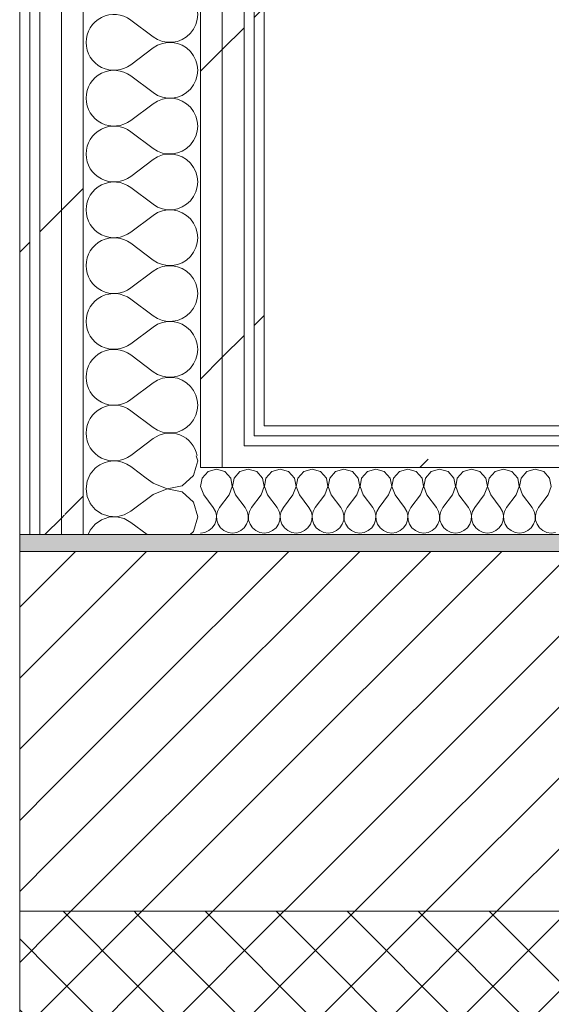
# Model space of a CAD drawing. Header units: millimetres. Extents: x -30280 to 22128, y -17757 to 4746.
# Tile 17 of 171: x -28051 to -27733, y -1475 to -886. Entities that reach past the tile are written whole.
import ezdxf

# ---------------------------------------------------------------- set-up
doc = ezdxf.new("R2010")
doc.units = ezdxf.units.MM
doc.header["$MEASUREMENT"] = 0
doc.linetypes.add('Wipeout_Contour', pattern=[1000, 0, -1000])
doc.layers.add('12_FAÇ_Façana', color=7, linetype='Continuous')
doc.layers.add('Nuevo_08_E_Envans secs', color=7, linetype='Continuous')
for name, color, linetype, lineweight, true_color in [('12_FAÇ_Façana_Pluma_Nº__174', 7, 'Continuous', 13, 0xe4ad2c), ('12_FAÇ_Façana_Pluma_Nº__176', 7, 'Continuous', 15, 0x93a0c6), ('Nuevo_08_E_Envans secs_Pluma_Nº__102', 7, 'Continuous', 5, 0xcccccc), ('Nuevo_08_E_Envans secs_Pluma_Nº__171', 171, 'Continuous', 13, 0xaaaaff), ('Nuevo_08_E_Envans secs_Pluma_Nº__177', 7, 'Continuous', 15, 0xf7e046)]:
    doc.layers.add(name, color=color, linetype=linetype, lineweight=lineweight, true_color=true_color)
for name, color, linetype, lineweight in [('12_FAÇ_Façana_Pluma_Nº__2', 8, 'Continuous', 5), ('12_FAÇ_Façana_Pluma_Nº__7', 7, 'Continuous', 5), ('Nuevo_08_E_Envans secs_Pluma_Nº__1', 7, 'Continuous', 5)]:
    doc.layers.add(name, color=color, linetype=linetype, lineweight=lineweight)
pattern_1 = [(45, (0, 0), (-21.213203, 21.213203), []), (135, (0, 0), (21.213203, 21.213203), [])]
pattern_2 = [(45, (0, 0), (-21.213203, 21.213203), [])]
pattern_3 = [(45, (0, 0), (-183.8478, 183.8478), [195, -65]), (45, (7e-14, 183.85), (-183.8478, 183.8478), [195, -65])]

# ---------------------------------------------------------------- blocks, each defined once
blk = doc.blocks.new('Muro_4_1', base_point=(-28050.85, -1193.98))
at = {"layer": '12_FAÇ_Façana_Pluma_Nº__174', "linetype": 'Continuous', "lineweight": 13, "true_color": 0xe4ad2c}
h = blk.add_hatch(dxfattribs=at)
h.set_pattern_fill('SATE_Aislamiento_0001', color=42, style=0, pattern_type=2)
h.set_pattern_definition(pattern_1)
h.paths.add_polyline_path([(-28050.85, -1418.98), (-28050.85, -1598.98), (-28030.85, -1598.98), (-28030.85, -1418.98)])
h = blk.add_hatch(dxfattribs=at)
h.set_pattern_fill('SATE_Aislamiento_0001', color=42, style=0, pattern_type=2)
h.set_pattern_definition(pattern_1)
h.paths.add_polyline_path([(-28030.85, -1418.98), (-28030.85, -1598.98), (-27980.85, -1598.98), (-27980.85, -1418.98)])
h = blk.add_hatch(dxfattribs=at)
h.set_pattern_fill('SATE_Aislamiento_0001', color=42, style=0, pattern_type=2)
h.set_pattern_definition(pattern_1)
h.paths.add_polyline_path([(-27980.85, -1418.98), (-27980.85, -1598.98), (-27840.85, -1598.98), (-27840.85, -1488.56), (-27890.45, -1418.98)])
h = blk.add_hatch(dxfattribs=at)
h.set_pattern_fill('SATE_Aislamiento_0001', color=42, style=0, pattern_type=2)
h.set_pattern_definition(pattern_1)
h.paths.add_polyline_path([(-27762.14, -1598.98), (-25366.43, -1598.98), (-25366.43, -1418.98), (-27890.45, -1418.98)])
at = {"layer": '12_FAÇ_Façana_Pluma_Nº__176', "linetype": 'Continuous', "lineweight": 0, "true_color": 0x495063}
for points in [[(-28050.85, -1203.98), (-28043.72, -1203.98), (-28050.85, -1193.98)], [(-25366.43, -1193.98), (-28050.85, -1193.98), (-28043.72, -1203.98), (-25366.43, -1203.98)]]:
    blk.add_hatch(color=251, dxfattribs=at).paths.add_polyline_path(points)
at = {"layer": '12_FAÇ_Façana_Pluma_Nº__2', "linetype": 'Continuous', "lineweight": 5}
h = blk.add_hatch(dxfattribs=at)
h.set_pattern_fill('Ceramic_0001', color=8, style=0, pattern_type=2)
h.set_pattern_definition(pattern_2)
h.paths.add_polyline_path([(-28050.85, -1203.98), (-28050.85, -1418.98), (-28030.85, -1418.98), (-28030.85, -1222.03), (-28043.72, -1203.98)])
h = blk.add_hatch(dxfattribs=at)
h.set_pattern_fill('Ceramic_0001', color=8, style=0, pattern_type=2)
h.set_pattern_definition(pattern_2)
h.paths.add_polyline_path([(-27890.45, -1418.98), (-25366.43, -1418.98), (-25366.43, -1203.98), (-28043.72, -1203.98)])
h = blk.add_hatch(dxfattribs=at)
h.set_pattern_fill('Ceramic_0001', color=8, style=0, pattern_type=2)
h.set_pattern_definition(pattern_2)
h.paths.add_polyline_path([(-27980.85, -1418.98), (-27980.85, -1292.17), (-28030.85, -1222.03), (-28030.85, -1418.98)])
h = blk.add_hatch(dxfattribs=at)
h.set_pattern_fill('Ceramic_0001', color=8, style=0, pattern_type=2)
h.set_pattern_definition(pattern_2)
h.paths.add_polyline_path([(-27890.45, -1418.98), (-27980.85, -1292.17), (-27980.85, -1418.98)])
at = {"layer": '12_FAÇ_Façana_Pluma_Nº__7', "color": 7, "linetype": 'Continuous', "lineweight": 5}
for p, q in [((-28043.72, -1203.98), (-28050.85, -1203.98)), ((-25366.43, -1203.98), (-28043.72, -1203.98)), ((-28030.85, -1418.98), (-28050.85, -1418.98)), ((-27980.85, -1418.98), (-28030.85, -1418.98)), ((-27890.45, -1418.98), (-27980.85, -1418.98)), ((-27890.45, -1418.98), (-25366.43, -1418.98))]:
    blk.add_line(p, q, dxfattribs=at)
at = {"layer": '12_FAÇ_Façana_Pluma_Nº__7', "color": 7, "linetype": 'Continuous', "lineweight": 5, "flags": 128}
for points in [[(-28050.85, -1193.98), (-28050.85, -1203.98)], [(-25366.43, -1193.98), (-28050.85, -1193.98)], [(-28050.85, -1203.98), (-28050.85, -1418.98)], [(-28050.85, -1418.98), (-28050.85, -1598.98)]]:
    blk.add_lwpolyline(points, dxfattribs=at)
blk = doc.blocks.new('*X425')
at = {"layer": 'Nuevo_08_E_Envans secs_Pluma_Nº__102', "color": 254, "linetype": 'Continuous', "lineweight": 5, "true_color": 0xcccccc}
for p, q in [((-27938.34, -1156.35), (-27941.85, -1160.19)), ((-27933.33, -1154.93), (-27938.34, -1156.35)), ((-27928.33, -1156.35), (-27933.33, -1154.93)), ((-27924.81, -1160.19), (-27928.33, -1156.35)), ((-27919.29, -1156.35), (-27922.8, -1160.19)), ((-27914.29, -1154.93), (-27919.29, -1156.35)), ((-27909.28, -1156.35), (-27914.29, -1154.93)), ((-27905.77, -1160.19), (-27909.28, -1156.35)), ((-27900.25, -1156.35), (-27903.76, -1160.19)), ((-27895.24, -1154.93), (-27900.25, -1156.35)), ((-27890.23, -1156.35), (-27895.24, -1154.93)), ((-27886.72, -1160.19), (-27890.23, -1156.35)), ((-27881.2, -1156.35), (-27884.71, -1160.19)), ((-27876.19, -1154.93), (-27881.2, -1156.35)), ((-27871.18, -1156.35), (-27876.19, -1154.93)), ((-27867.67, -1160.19), (-27871.18, -1156.35)), ((-27862.15, -1156.35), (-27865.66, -1160.19)), ((-27857.14, -1154.93), (-27862.15, -1156.35)), ((-27852.14, -1156.35), (-27857.14, -1154.93)), ((-27848.62, -1160.19), (-27852.14, -1156.35)), ((-27843.1, -1156.35), (-27846.61, -1160.19)), ((-27838.1, -1154.93), (-27843.1, -1156.35)), ((-27833.09, -1156.35), (-27838.1, -1154.93)), ((-27829.58, -1160.19), (-27833.09, -1156.35)), ((-27824.05, -1156.35), (-27827.57, -1160.19)), ((-27819.05, -1154.93), (-27824.05, -1156.35)), ((-27814.04, -1156.35), (-27819.05, -1154.93)), ((-27810.53, -1160.19), (-27814.04, -1156.35)), ((-27805.01, -1156.35), (-27808.52, -1160.19)), ((-27800, -1154.93), (-27805.01, -1156.35)), ((-27794.99, -1156.35), (-27800, -1154.93)), ((-27791.48, -1160.19), (-27794.99, -1156.35)), ((-27785.96, -1156.35), (-27789.47, -1160.19)), ((-27780.95, -1154.93), (-27785.96, -1156.35)), ((-27775.95, -1156.35), (-27780.95, -1154.93)), ((-27772.43, -1160.19), (-27775.95, -1156.35)), ((-27766.91, -1156.35), (-27770.42, -1160.19)), ((-27761.9, -1154.93), (-27766.91, -1156.35)), ((-27756.9, -1156.35), (-27761.9, -1154.93)), ((-27753.39, -1160.19), (-27756.9, -1156.35)), ((-27747.86, -1156.35), (-27751.38, -1160.19)), ((-27742.86, -1154.93), (-27747.86, -1156.35)), ((-27737.85, -1156.35), (-27742.86, -1154.93)), ((-27734.34, -1160.19), (-27737.85, -1156.35)), ((-27941.85, -1160.19), (-27942.82, -1165.31)), ((-27923.85, -1165.31), (-27924.81, -1160.19)), ((-27922.8, -1160.19), (-27923.77, -1165.31)), ((-27904.8, -1165.31), (-27905.77, -1160.19)), ((-27903.76, -1160.19), (-27904.72, -1165.31)), ((-27885.75, -1165.31), (-27886.72, -1160.19)), ((-27884.71, -1160.19), (-27885.68, -1165.31)), ((-27866.71, -1165.31), (-27867.67, -1160.19)), ((-27865.66, -1160.19), (-27866.63, -1165.31)), ((-27847.66, -1165.31), (-27848.62, -1160.19)), ((-27846.61, -1160.19), (-27847.58, -1165.31)), ((-27828.61, -1165.31), (-27829.58, -1160.19)), ((-27827.57, -1160.19), (-27828.53, -1165.31)), ((-27809.56, -1165.31), (-27810.53, -1160.19)), ((-27808.52, -1160.19), (-27809.49, -1165.31)), ((-27790.51, -1165.31), (-27791.48, -1160.19)), ((-27789.47, -1160.19), (-27790.44, -1165.31)), ((-27771.47, -1165.31), (-27772.43, -1160.19)), ((-27770.42, -1160.19), (-27771.39, -1165.31)), ((-27752.42, -1165.31), (-27753.39, -1160.19)), ((-27751.38, -1160.19), (-27752.34, -1165.31)), ((-27733.37, -1165.31), (-27734.34, -1160.19)), ((-27942.82, -1165.31), (-27940.95, -1170.17)), ((-27940.95, -1170.17), (-27935.24, -1177.79)), ((-27925.71, -1170.17), (-27931.43, -1177.79)), ((-27925.71, -1170.17), (-27923.85, -1165.31)), ((-27923.77, -1165.31), (-27921.9, -1170.17)), ((-27921.9, -1170.17), (-27916.19, -1177.79)), ((-27906.67, -1170.17), (-27912.38, -1177.79)), ((-27906.67, -1170.17), (-27904.8, -1165.31)), ((-27904.72, -1165.31), (-27902.86, -1170.17)), ((-27902.86, -1170.17), (-27897.14, -1177.79)), ((-27887.62, -1170.17), (-27893.33, -1177.79)), ((-27887.62, -1170.17), (-27885.75, -1165.31)), ((-27885.68, -1165.31), (-27883.81, -1170.17)), ((-27883.81, -1170.17), (-27878.1, -1177.79)), ((-27868.57, -1170.17), (-27874.29, -1177.79)), ((-27868.57, -1170.17), (-27866.71, -1165.31)), ((-27866.63, -1165.31), (-27864.76, -1170.17)), ((-27864.76, -1170.17), (-27859.05, -1177.79)), ((-27849.52, -1170.17), (-27855.24, -1177.79)), ((-27849.52, -1170.17), (-27847.66, -1165.31)), ((-27847.58, -1165.31), (-27845.71, -1170.17)), ((-27845.71, -1170.17), (-27840, -1177.79)), ((-27830.48, -1170.17), (-27836.19, -1177.79)), ((-27830.48, -1170.17), (-27828.61, -1165.31)), ((-27828.53, -1165.31), (-27826.67, -1170.17)), ((-27826.67, -1170.17), (-27820.95, -1177.79)), ((-27811.43, -1170.17), (-27817.14, -1177.79)), ((-27811.43, -1170.17), (-27809.56, -1165.31)), ((-27809.49, -1165.31), (-27807.62, -1170.17)), ((-27807.62, -1170.17), (-27801.9, -1177.79)), ((-27792.38, -1170.17), (-27798.1, -1177.79)), ((-27792.38, -1170.17), (-27790.51, -1165.31)), ((-27790.44, -1165.31), (-27788.57, -1170.17)), ((-27788.57, -1170.17), (-27782.86, -1177.79)), ((-27773.33, -1170.17), (-27779.05, -1177.79)), ((-27773.33, -1170.17), (-27771.47, -1165.31)), ((-27771.39, -1165.31), (-27769.52, -1170.17)), ((-27769.52, -1170.17), (-27763.81, -1177.79)), ((-27754.29, -1170.17), (-27760, -1177.79)), ((-27754.29, -1170.17), (-27752.42, -1165.31)), ((-27752.34, -1165.31), (-27750.48, -1170.17)), ((-27750.48, -1170.17), (-27744.76, -1177.79)), ((-27735.24, -1170.17), (-27740.95, -1177.79)), ((-27735.24, -1170.17), (-27733.37, -1165.31)), ((-27933.97, -1180.08), (-27935.24, -1177.79)), ((-27933.37, -1182.64), (-27933.97, -1180.08)), ((-27932.7, -1180.08), (-27933.29, -1182.64)), ((-27931.43, -1177.79), (-27932.7, -1180.08)), ((-27914.92, -1180.08), (-27916.19, -1177.79)), ((-27914.32, -1182.64), (-27914.92, -1180.08)), ((-27913.65, -1180.08), (-27914.25, -1182.64)), ((-27912.38, -1177.79), (-27913.65, -1180.08)), ((-27895.87, -1180.08), (-27897.14, -1177.79)), ((-27895.28, -1182.64), (-27895.87, -1180.08)), ((-27894.6, -1180.08), (-27895.2, -1182.64)), ((-27893.33, -1177.79), (-27894.6, -1180.08)), ((-27876.82, -1180.08), (-27878.1, -1177.79)), ((-27876.23, -1182.64), (-27876.82, -1180.08)), ((-27875.56, -1180.08), (-27876.15, -1182.64)), ((-27874.29, -1177.79), (-27875.56, -1180.08)), ((-27857.78, -1180.08), (-27859.05, -1177.79)), ((-27857.18, -1182.64), (-27857.78, -1180.08)), ((-27856.51, -1180.08), (-27857.1, -1182.64)), ((-27855.24, -1177.79), (-27856.51, -1180.08)), ((-27838.73, -1180.08), (-27840, -1177.79)), ((-27838.13, -1182.64), (-27838.73, -1180.08)), ((-27837.46, -1180.08), (-27838.06, -1182.64)), ((-27836.19, -1177.79), (-27837.46, -1180.08)), ((-27819.68, -1180.08), (-27820.95, -1177.79)), ((-27819.09, -1182.64), (-27819.68, -1180.08)), ((-27818.41, -1180.08), (-27819.01, -1182.64)), ((-27817.14, -1177.79), (-27818.41, -1180.08)), ((-27800.63, -1180.08), (-27801.9, -1177.79)), ((-27800.04, -1182.64), (-27800.63, -1180.08)), ((-27799.37, -1180.08), (-27799.96, -1182.64)), ((-27798.1, -1177.79), (-27799.37, -1180.08)), ((-27781.59, -1180.08), (-27782.86, -1177.79)), ((-27780.99, -1182.64), (-27781.59, -1180.08)), ((-27780.32, -1180.08), (-27780.91, -1182.64)), ((-27779.05, -1177.79), (-27780.32, -1180.08)), ((-27762.54, -1180.08), (-27763.81, -1177.79)), ((-27761.94, -1182.64), (-27762.54, -1180.08)), ((-27761.27, -1180.08), (-27761.87, -1182.64)), ((-27760, -1177.79), (-27761.27, -1180.08)), ((-27743.49, -1180.08), (-27744.76, -1177.79)), ((-27742.9, -1182.64), (-27743.49, -1180.08)), ((-27742.22, -1180.08), (-27742.82, -1182.64)), ((-27740.95, -1177.79), (-27742.22, -1180.08)), ((-27935.83, -1189.92), (-27934.34, -1187.76)), ((-27934.34, -1187.76), (-27933.5, -1185.27)), ((-27933.5, -1185.27), (-27933.37, -1182.64)), ((-27933.29, -1182.64), (-27933.17, -1185.27)), ((-27933.17, -1185.27), (-27932.33, -1187.76)), ((-27932.33, -1187.76), (-27930.84, -1189.92)), ((-27916.78, -1189.92), (-27915.29, -1187.76)), ((-27915.29, -1187.76), (-27914.45, -1185.27)), ((-27914.45, -1185.27), (-27914.32, -1182.64)), ((-27914.25, -1182.64), (-27914.12, -1185.27)), ((-27914.12, -1185.27), (-27913.28, -1187.76)), ((-27913.28, -1187.76), (-27911.79, -1189.92)), ((-27897.73, -1189.92), (-27896.24, -1187.76)), ((-27896.24, -1187.76), (-27895.4, -1185.27)), ((-27895.4, -1185.27), (-27895.28, -1182.64)), ((-27895.2, -1182.64), (-27895.07, -1185.27)), ((-27895.07, -1185.27), (-27894.23, -1187.76)), ((-27894.23, -1187.76), (-27892.74, -1189.92)), ((-27878.68, -1189.92), (-27877.2, -1187.76)), ((-27877.2, -1187.76), (-27876.36, -1185.27)), ((-27876.36, -1185.27), (-27876.23, -1182.64)), ((-27876.15, -1182.64), (-27876.02, -1185.27)), ((-27876.02, -1185.27), (-27875.19, -1187.76)), ((-27875.19, -1187.76), (-27873.7, -1189.92)), ((-27859.64, -1189.92), (-27858.15, -1187.76)), ((-27858.15, -1187.76), (-27857.31, -1185.27)), ((-27857.31, -1185.27), (-27857.18, -1182.64)), ((-27857.1, -1182.64), (-27856.98, -1185.27)), ((-27856.98, -1185.27), (-27856.14, -1187.76)), ((-27856.14, -1187.76), (-27854.65, -1189.92)), ((-27840.59, -1189.92), (-27839.1, -1187.76)), ((-27839.1, -1187.76), (-27838.26, -1185.27)), ((-27838.26, -1185.27), (-27838.13, -1182.64)), ((-27838.06, -1182.64), (-27837.93, -1185.27)), ((-27837.93, -1185.27), (-27837.09, -1187.76)), ((-27837.09, -1187.76), (-27835.6, -1189.92)), ((-27821.54, -1189.92), (-27820.05, -1187.76)), ((-27820.05, -1187.76), (-27819.21, -1185.27)), ((-27819.21, -1185.27), (-27819.09, -1182.64)), ((-27819.01, -1182.64), (-27818.88, -1185.27)), ((-27818.88, -1185.27), (-27818.04, -1187.76)), ((-27818.04, -1187.76), (-27816.55, -1189.92)), ((-27802.49, -1189.92), (-27801.01, -1187.76)), ((-27801.01, -1187.76), (-27800.17, -1185.27)), ((-27800.17, -1185.27), (-27800.04, -1182.64)), ((-27799.96, -1182.64), (-27799.83, -1185.27)), ((-27799.83, -1185.27), (-27798.99, -1187.76)), ((-27798.99, -1187.76), (-27797.51, -1189.92)), ((-27783.45, -1189.92), (-27781.96, -1187.76)), ((-27781.96, -1187.76), (-27781.12, -1185.27)), ((-27781.12, -1185.27), (-27780.99, -1182.64)), ((-27780.91, -1182.64), (-27780.79, -1185.27)), ((-27780.79, -1185.27), (-27779.95, -1187.76)), ((-27779.95, -1187.76), (-27778.46, -1189.92)), ((-27764.4, -1189.92), (-27762.91, -1187.76)), ((-27762.91, -1187.76), (-27762.07, -1185.27)), ((-27762.07, -1185.27), (-27761.94, -1182.64)), ((-27761.87, -1182.64), (-27761.74, -1185.27)), ((-27761.74, -1185.27), (-27760.9, -1187.76)), ((-27760.9, -1187.76), (-27759.41, -1189.92)), ((-27745.35, -1189.92), (-27743.86, -1187.76)), ((-27743.86, -1187.76), (-27743.02, -1185.27)), ((-27743.02, -1185.27), (-27742.9, -1182.64)), ((-27742.82, -1182.64), (-27742.69, -1185.27)), ((-27742.69, -1185.27), (-27741.85, -1187.76)), ((-27741.85, -1187.76), (-27740.36, -1189.92)), ((-27942.85, -1193.02), (-27940.25, -1192.66)), ((-27940.25, -1192.66), (-27937.85, -1191.6)), ((-27937.85, -1191.6), (-27935.83, -1189.92)), ((-27930.84, -1189.92), (-27928.82, -1191.6)), ((-27928.82, -1191.6), (-27926.41, -1192.66)), ((-27926.41, -1192.66), (-27923.81, -1193.02)), ((-27923.81, -1193.02), (-27921.21, -1192.66)), ((-27921.21, -1192.66), (-27918.8, -1191.6)), ((-27918.8, -1191.6), (-27916.78, -1189.92)), ((-27911.79, -1189.92), (-27909.77, -1191.6)), ((-27909.77, -1191.6), (-27907.36, -1192.66)), ((-27907.36, -1192.66), (-27904.76, -1193.02)), ((-27904.76, -1193.02), (-27902.16, -1192.66)), ((-27902.16, -1192.66), (-27899.75, -1191.6)), ((-27899.75, -1191.6), (-27897.73, -1189.92)), ((-27892.74, -1189.92), (-27890.72, -1191.6)), ((-27890.72, -1191.6), (-27888.32, -1192.66)), ((-27888.32, -1192.66), (-27885.71, -1193.02)), ((-27885.71, -1193.02), (-27883.11, -1192.66)), ((-27883.11, -1192.66), (-27880.71, -1191.6)), ((-27880.71, -1191.6), (-27878.68, -1189.92)), ((-27873.7, -1189.92), (-27871.67, -1191.6)), ((-27871.67, -1191.6), (-27869.27, -1192.66)), ((-27869.27, -1192.66), (-27866.67, -1193.02)), ((-27866.67, -1193.02), (-27864.06, -1192.66)), ((-27864.06, -1192.66), (-27861.66, -1191.6)), ((-27861.66, -1191.6), (-27859.64, -1189.92)), ((-27854.65, -1189.92), (-27852.63, -1191.6)), ((-27852.63, -1191.6), (-27850.22, -1192.66)), ((-27850.22, -1192.66), (-27847.62, -1193.02)), ((-27847.62, -1193.02), (-27845.02, -1192.66)), ((-27845.02, -1192.66), (-27842.61, -1191.6)), ((-27842.61, -1191.6), (-27840.59, -1189.92)), ((-27835.6, -1189.92), (-27833.58, -1191.6)), ((-27833.58, -1191.6), (-27831.17, -1192.66)), ((-27831.17, -1192.66), (-27828.57, -1193.02)), ((-27828.57, -1193.02), (-27825.97, -1192.66)), ((-27825.97, -1192.66), (-27823.56, -1191.6)), ((-27823.56, -1191.6), (-27821.54, -1189.92)), ((-27816.55, -1189.92), (-27814.53, -1191.6)), ((-27814.53, -1191.6), (-27812.13, -1192.66)), ((-27812.13, -1192.66), (-27809.52, -1193.02)), ((-27809.52, -1193.02), (-27806.92, -1192.66)), ((-27806.92, -1192.66), (-27804.52, -1191.6)), ((-27804.52, -1191.6), (-27802.49, -1189.92)), ((-27797.51, -1189.92), (-27795.48, -1191.6)), ((-27795.48, -1191.6), (-27793.08, -1192.66)), ((-27793.08, -1192.66), (-27790.48, -1193.02)), ((-27790.48, -1193.02), (-27787.87, -1192.66)), ((-27787.87, -1192.66), (-27785.47, -1191.6)), ((-27785.47, -1191.6), (-27783.45, -1189.92)), ((-27778.46, -1189.92), (-27776.44, -1191.6)), ((-27776.44, -1191.6), (-27774.03, -1192.66)), ((-27774.03, -1192.66), (-27771.43, -1193.02)), ((-27771.43, -1193.02), (-27768.83, -1192.66)), ((-27768.83, -1192.66), (-27766.42, -1191.6)), ((-27766.42, -1191.6), (-27764.4, -1189.92)), ((-27759.41, -1189.92), (-27757.39, -1191.6)), ((-27757.39, -1191.6), (-27754.98, -1192.66)), ((-27754.98, -1192.66), (-27752.38, -1193.02)), ((-27752.38, -1193.02), (-27749.78, -1192.66)), ((-27749.78, -1192.66), (-27747.37, -1191.6)), ((-27747.37, -1191.6), (-27745.35, -1189.92)), ((-27740.36, -1189.92), (-27738.34, -1191.6)), ((-27738.34, -1191.6), (-27735.94, -1192.66)), ((-27735.94, -1192.66), (-27733.33, -1193.02)), ((-27733.33, -1193.02), (-27730.73, -1192.66))]:
    blk.add_line(p, q, dxfattribs=at)
blk = doc.blocks.new('Muro_116_1', base_point=(-27904.85, -1128.98))
at = {"layer": 'Nuevo_08_E_Envans secs_Pluma_Nº__1', "color": 7, "linetype": 'Continuous', "lineweight": 5, "flags": 128}
blk.add_lwpolyline([(-27942.85, -1193.98), (-25366.43, -1193.98)], dxfattribs=at)
at = {"color": 254, "linetype": 'Wipeout_Contour', "lineweight": 0, "ltscale": 83794.609214}
blk.add_wipeout([(-27910.85, -1131.65), (-27904.85, -1128.98), (-27910.85, -1128.98)], dxfattribs=at).dxf.layer = 'Nuevo_08_E_Envans secs'
at = {"color": 254, "linetype": 'Wipeout_Contour', "lineweight": 0, "ltscale": 106665.583995}
blk.add_wipeout([(-27916.85, -1153.98), (-25366.43, -1153.98), (-25366.43, -1140.98), (-27916.85, -1140.98)], dxfattribs=at).dxf.layer = 'Nuevo_08_E_Envans secs'
at = {"layer": 'Nuevo_08_E_Envans secs_Pluma_Nº__171', "linetype": 'Continuous', "lineweight": 13, "true_color": 0xaaaaff}
h = blk.add_hatch(dxfattribs=at)
h.set_pattern_fill('Panellat_HPL_0001', color=161, style=0, pattern_type=2)
h.set_pattern_definition(pattern_3)
h.paths.add_polyline_path([(-27910.85, -1131.65), (-27904.85, -1128.98), (-27910.85, -1128.98)])
at = {"layer": 'Nuevo_08_E_Envans secs_Pluma_Nº__177', "linetype": 'Continuous', "lineweight": 15, "true_color": 0xf7e046}
h = blk.add_hatch(dxfattribs=at)
h.set_pattern_fill('Panellat_HPL_0001', color=53, style=0, pattern_type=2)
h.set_pattern_definition(pattern_3)
h.paths.add_polyline_path([(-27916.85, -1153.98), (-25366.43, -1153.98), (-25366.43, -1140.98), (-27916.85, -1140.98)])
at = {"color": 254, "linetype": 'Wipeout_Contour', "lineweight": 0, "ltscale": 106638.945313}
blk.add_wipeout([(-27904.85, -1134.98), (-25366.43, -1134.98), (-25366.43, -1128.98), (-27904.85, -1128.98)], dxfattribs=at).dxf.layer = 'Nuevo_08_E_Envans secs'
at = {"color": 254, "linetype": 'Wipeout_Contour', "lineweight": 0, "ltscale": 111787.664173}
blk.add_wipeout([(-27929.85, -1153.98), (-27916.85, -1153.98), (-27916.85, -1140.98), (-27929.85, -1140.98)], dxfattribs=at).dxf.layer = 'Nuevo_08_E_Envans secs'
at = {"layer": 'Nuevo_08_E_Envans secs_Pluma_Nº__171', "linetype": 'Continuous', "lineweight": 13, "true_color": 0xaaaaff}
h = blk.add_hatch(dxfattribs=at)
h.set_pattern_fill('Panellat_HPL_0001', color=161, style=0, pattern_type=2)
h.set_pattern_definition(pattern_3)
h.paths.add_polyline_path([(-27904.85, -1134.98), (-25366.43, -1134.98), (-25366.43, -1128.98), (-27904.85, -1128.98)])
at = {"layer": 'Nuevo_08_E_Envans secs_Pluma_Nº__177', "linetype": 'Continuous', "lineweight": 15, "true_color": 0xf7e046}
h = blk.add_hatch(dxfattribs=at)
h.set_pattern_fill('Panellat_HPL_0001', color=53, style=0, pattern_type=2)
h.set_pattern_definition(pattern_3)
h.paths.add_polyline_path([(-27929.85, -1153.98), (-27916.85, -1153.98), (-27916.85, -1140.98), (-27929.85, -1140.98)])
at = {"layer": 'Nuevo_08_E_Envans secs_Pluma_Nº__1', "color": 7, "linetype": 'Continuous', "lineweight": 5}
for p, q in [((-27916.85, -1140.98), (-27916.85, -1134.98)), ((-27929.85, -1153.98), (-27929.85, -1140.98)), ((-25366.43, -1140.98), (-27916.85, -1140.98)), ((-27942.85, -1153.98), (-27929.85, -1153.98)), ((-25366.43, -1153.98), (-27929.85, -1153.98))]:
    blk.add_line(p, q, dxfattribs=at)
at = {"layer": 'Nuevo_08_E_Envans secs', "color": 7, "lineweight": 20}
blk.add_blockref('*X425', (0, 0), dxfattribs=at)
at = {"color": 254, "linetype": 'Wipeout_Contour', "lineweight": 0, "ltscale": 111723.310356}
blk.add_wipeout([(-27904.85, -1128.98), (-27910.85, -1131.65), (-27910.85, -1134.98), (-27904.85, -1134.98)], dxfattribs=at).dxf.layer = 'Nuevo_08_E_Envans secs'
at = {"layer": 'Nuevo_08_E_Envans secs_Pluma_Nº__171', "linetype": 'Continuous', "lineweight": 13, "true_color": 0xaaaaff}
h = blk.add_hatch(dxfattribs=at)
h.set_pattern_fill('Panellat_HPL_0001', color=161, style=0, pattern_type=2)
h.set_pattern_definition(pattern_3)
h.paths.add_polyline_path([(-27904.85, -1128.98), (-27910.85, -1131.65), (-27910.85, -1134.98), (-27904.85, -1134.98)])
at = {"layer": 'Nuevo_08_E_Envans secs_Pluma_Nº__1', "color": 7, "linetype": 'Continuous', "lineweight": 5}
for p, q in [((-27910.85, -1128.98), (-27910.85, -1131.65)), ((-27910.85, -1134.98), (-27910.85, -1131.65)), ((-25366.43, -1134.98), (-27910.85, -1134.98))]:
    blk.add_line(p, q, dxfattribs=at)
at = {"layer": 'Nuevo_08_E_Envans secs_Pluma_Nº__1', "color": 7, "linetype": 'Continuous', "lineweight": 5, "flags": 128}
blk.add_lwpolyline([(-25366.43, -1128.98), (-27904.85, -1128.98)], dxfattribs=at)
blk = doc.blocks.new('*X428')
at = {"layer": 'Nuevo_08_E_Envans secs_Pluma_Nº__102', "color": 254, "linetype": 'Continuous', "lineweight": 5, "true_color": 0xcccccc}
for p, q in [((-27945.64, -1153.98), (-27944.51, -1150)), ((-27944.51, -1150), (-27945.36, -1147.01))]:
    blk.add_line(p, q, dxfattribs=at)
blk = doc.blocks.new('*X429')
at = {"layer": 'Nuevo_08_E_Envans secs_Pluma_Nº__102', "color": 254, "linetype": 'Continuous', "lineweight": 5, "true_color": 0xcccccc}
for p, q in [((-27947, -1158.76), (-27945.64, -1153.98)), ((-27971.18, -1163.33), (-27975.22, -1160.31)), ((-27971.18, -1163.33), (-27962.68, -1166.6)), ((-27953.73, -1164.91), (-27947, -1158.76)), ((-27971.18, -1170), (-27984.51, -1180)), ((-27962.68, -1166.73), (-27971.18, -1170)), ((-27962.68, -1166.6), (-27953.73, -1164.91)), ((-27953.73, -1168.43), (-27962.68, -1166.73)), ((-27947, -1174.57), (-27953.73, -1168.43)), ((-28008.77, -1175.24), (-28008.69, -1175.43)), ((-28008.69, -1175.43), (-28005.76, -1178.97)), ((-27944.51, -1183.33), (-27947, -1174.57)), ((-28005.76, -1178.97), (-28001.97, -1181.57)), ((-28001.97, -1181.57), (-27997.61, -1183.04)), ((-27988.54, -1182.23), (-27984.51, -1180)), ((-28005.76, -1187.7), (-28008.69, -1191.24)), ((-28001.97, -1185.09), (-28005.76, -1187.7)), ((-27997.61, -1183.62), (-28001.97, -1185.09)), ((-27997.61, -1183.04), (-27993.02, -1183.27)), ((-27993.02, -1183.4), (-27997.61, -1183.62)), ((-27993.02, -1183.27), (-27988.54, -1182.23)), ((-27988.54, -1184.44), (-27993.02, -1183.4)), ((-27984.51, -1186.67), (-27988.54, -1184.44)), ((-27974.77, -1193.98), (-27984.51, -1186.67)), ((-27947, -1192.1), (-27944.51, -1183.33)), ((-28008.69, -1191.24), (-28009.9, -1193.98)), ((-27949.06, -1193.98), (-27947, -1192.1))]:
    blk.add_line(p, q, dxfattribs=at)
blk = doc.blocks.new('*X430')
at = {"layer": 'Nuevo_08_E_Envans secs_Pluma_Nº__102', "color": 254, "linetype": 'Continuous', "lineweight": 5, "true_color": 0xcccccc}
for p, q in [((-28008.69, -1157.9), (-28010.55, -1162.11)), ((-28005.76, -1154.36), (-28008.69, -1157.9)), ((-28005.19, -1153.98), (-28005.76, -1154.36)), ((-27975.22, -1160.31), (-27983.66, -1153.98)), ((-28010.55, -1162.11), (-28011.18, -1166.67)), ((-28011.18, -1166.67), (-28010.55, -1171.22)), ((-28010.55, -1171.22), (-28008.77, -1175.24))]:
    blk.add_line(p, q, dxfattribs=at)
blk = doc.blocks.new('*X431')
at = {"layer": 'Nuevo_08_E_Envans secs_Pluma_Nº__102', "color": 254, "linetype": 'Continuous', "lineweight": 5, "true_color": 0xcccccc}
for p, q in [((-27971.18, -896.67), (-27984.51, -886.67)), ((-27971.18, -903.33), (-27984.51, -913.33)), ((-27971.18, -930), (-27984.51, -920)), ((-27971.18, -936.67), (-27984.51, -946.67)), ((-27971.18, -963.33), (-27984.51, -953.33)), ((-27971.18, -970), (-27984.51, -980)), ((-27971.18, -996.67), (-27984.51, -986.67)), ((-27971.18, -1003.33), (-27984.51, -1013.33)), ((-27971.18, -1030), (-27984.51, -1020)), ((-27971.18, -1036.67), (-27984.51, -1046.67)), ((-27971.18, -1063.33), (-27984.51, -1053.33)), ((-27971.18, -1070), (-27984.51, -1080)), ((-27971.18, -1096.67), (-27984.51, -1086.67)), ((-27971.18, -1103.33), (-27984.51, -1113.33)), ((-27971.18, -1130), (-27984.51, -1120)), ((-27971.18, -1136.67), (-27984.51, -1146.67)), ((-27983.66, -1153.98), (-27984.51, -1153.33))]:
    blk.add_line(p, q, dxfattribs=at)
for centre, start, end in [((-27961.18, -883.33), 233.1301, 126.8699), ((-27994.51, -900), 53.1301, 180), ((-27994.51, -900), 180, 306.8699), ((-27961.18, -916.67), 233.1301, 126.8699), ((-27994.51, -933.33), 53.1301, 180), ((-27994.51, -933.33), 180, 306.8699), ((-27961.18, -950), 233.1301, 126.8699), ((-27994.51, -966.67), 53.1301, 180), ((-27994.51, -966.67), 180, 306.8699), ((-27961.18, -983.33), 233.1301, 126.8699), ((-27994.51, -1000), 53.1301, 180), ((-27994.51, -1000), 180, 306.8699), ((-27961.18, -1016.67), 233.1301, 126.8699), ((-27994.51, -1033.33), 53.1301, 180), ((-27994.51, -1033.33), 180, 306.8699), ((-27961.18, -1050), 233.1301, 126.8699), ((-27994.51, -1066.67), 53.1301, 180), ((-27994.51, -1066.67), 180, 306.8699), ((-27961.18, -1083.33), 233.1301, 126.8699), ((-27994.51, -1100), 53.1301, 180), ((-27994.51, -1100), 180, 306.8699), ((-27961.18, -1116.67), 233.1301, 126.8699), ((-27994.51, -1133.33), 53.1301, 180), ((-27994.51, -1133.33), 180, 306.8699), ((-27961.18, -1150), 11.15428, 126.8699), ((-27994.51, -1166.67), 53.1301, 130.40775)]:
    blk.add_arc(centre, 16.67, start, end, dxfattribs=at)
blk = doc.blocks.new('Muro_117_1', base_point=(-27904.85, 1700.85))
at = {"color": 254, "linetype": 'Wipeout_Contour', "lineweight": 0, "ltscale": 111763.605754}
blk.add_wipeout([(-27910.85, 1554.85), (-27910.85, -1128.98), (-27904.85, -1128.98), (-27904.85, 1554.85)], dxfattribs=at).dxf.layer = 'Nuevo_08_E_Envans secs'
at = {"color": 254, "linetype": 'Wipeout_Contour', "lineweight": 0, "ltscale": 83821.699525}
blk.add_wipeout([(-27916.85, -1134.32), (-27918.33, -1134.98), (-27916.85, -1134.98)], dxfattribs=at).dxf.layer = 'Nuevo_08_E_Envans secs'
at = {"color": 254, "linetype": 'Wipeout_Contour', "lineweight": 0, "ltscale": 112177.930849}
blk.add_wipeout([(-28025.85, -1193.98), (-28012.85, -1193.98), (-28012.85, -1177.06), (-28025.85, -1182.85)], dxfattribs=at).dxf.layer = 'Nuevo_08_E_Envans secs'
at = {"color": 254, "linetype": 'Wipeout_Contour', "lineweight": 0, "ltscale": 84217.160009}
blk.add_wipeout([(-28044.85, -1191.3), (-28050.85, -1193.98), (-28044.85, -1193.98)], dxfattribs=at).dxf.layer = 'Nuevo_08_E_Envans secs'
at = {"layer": 'Nuevo_08_E_Envans secs_Pluma_Nº__171', "linetype": 'Continuous', "lineweight": 13, "true_color": 0xaaaaff}
h = blk.add_hatch(dxfattribs=at)
h.set_pattern_fill('Panellat_HPL_0001', color=161, style=0, pattern_type=2)
h.set_pattern_definition(pattern_3)
h.paths.add_polyline_path([(-27910.85, 1554.85), (-27910.85, -1128.98), (-27904.85, -1128.98), (-27904.85, 1554.85)])
h = blk.add_hatch(dxfattribs=at)
h.set_pattern_fill('Panellat_HPL_0001', color=161, style=0, pattern_type=2)
h.set_pattern_definition(pattern_3)
h.paths.add_polyline_path([(-28044.85, -1191.3), (-28050.85, -1193.98), (-28044.85, -1193.98)])
at = {"layer": 'Nuevo_08_E_Envans secs_Pluma_Nº__177', "linetype": 'Continuous', "lineweight": 15, "true_color": 0xf7e046}
h = blk.add_hatch(dxfattribs=at)
h.set_pattern_fill('Panellat_HPL_0001', color=53, style=0, pattern_type=2)
h.set_pattern_definition(pattern_3)
h.paths.add_polyline_path([(-27916.85, -1134.32), (-27918.33, -1134.98), (-27916.85, -1134.98)])
h = blk.add_hatch(dxfattribs=at)
h.set_pattern_fill('Panellat_HPL_0001', color=53, style=0, pattern_type=2)
h.set_pattern_definition(pattern_3)
h.paths.add_polyline_path([(-28025.85, -1193.98), (-28012.85, -1193.98), (-28012.85, -1177.06), (-28025.85, -1182.85)])
at = {"layer": 'Nuevo_08_E_Envans secs_Pluma_Nº__1', "color": 7, "linetype": 'Continuous', "lineweight": 5}
for p, q in [((-27910.85, -1128.98), (-27910.85, 1560.85)), ((-27910.85, -1128.98), (-27910.85, -1131.65)), ((-27910.85, -1134.98), (-27910.85, -1131.65))]:
    blk.add_line(p, q, dxfattribs=at)
at = {"layer": 'Nuevo_08_E_Envans secs_Pluma_Nº__1', "color": 7, "linetype": 'Continuous', "lineweight": 5, "flags": 128}
for points in [[(-27904.85, -1128.98), (-27904.85, 1554.85)], [(-28012.85, -1193.98), (-27942.85, -1193.98)]]:
    blk.add_lwpolyline(points, dxfattribs=at)
at = {"layer": 'Nuevo_08_E_Envans secs', "color": 7, "lineweight": 20}
blk.add_blockref('*X430', (0, 0), dxfattribs=at)
at = {"color": 254, "linetype": 'Wipeout_Contour', "lineweight": 0, "ltscale": 112344.405734}
blk.add_wipeout([(-28050.85, 1694.85), (-28050.85, -1193.98), (-28044.85, -1191.3), (-28044.85, 1694.85)], dxfattribs=at).dxf.layer = 'Nuevo_08_E_Envans secs'
at = {"color": 254, "linetype": 'Wipeout_Contour', "lineweight": 0, "ltscale": 139728.103282}
blk.add_wipeout([(-27929.85, -1140.98), (-27916.85, -1140.98), (-27916.85, -1134.98), (-27918.33, -1134.98), (-27929.85, -1140.11)], dxfattribs=at).dxf.layer = 'Nuevo_08_E_Envans secs'
at = {"color": 254, "linetype": 'Wipeout_Contour', "lineweight": 0, "ltscale": 112230.379843}
blk.add_wipeout([(-28038.85, -1193.98), (-28025.85, -1193.98), (-28025.85, -1182.85), (-28038.85, -1188.63)], dxfattribs=at).dxf.layer = 'Nuevo_08_E_Envans secs'
at = {"layer": 'Nuevo_08_E_Envans secs_Pluma_Nº__171', "linetype": 'Continuous', "lineweight": 13, "true_color": 0xaaaaff}
h = blk.add_hatch(dxfattribs=at)
h.set_pattern_fill('Panellat_HPL_0001', color=161, style=0, pattern_type=2)
h.set_pattern_definition(pattern_3)
h.paths.add_polyline_path([(-28050.85, 1694.85), (-28050.85, -1193.98), (-28044.85, -1191.3), (-28044.85, 1694.85)])
at = {"layer": 'Nuevo_08_E_Envans secs_Pluma_Nº__177', "linetype": 'Continuous', "lineweight": 15, "true_color": 0xf7e046}
h = blk.add_hatch(dxfattribs=at)
h.set_pattern_fill('Panellat_HPL_0001', color=53, style=0, pattern_type=2)
h.set_pattern_definition(pattern_3)
h.paths.add_polyline_path([(-27929.85, -1140.98), (-27916.85, -1140.98), (-27916.85, -1134.98), (-27918.33, -1134.98), (-27929.85, -1140.11)])
h = blk.add_hatch(dxfattribs=at)
h.set_pattern_fill('Panellat_HPL_0001', color=53, style=0, pattern_type=2)
h.set_pattern_definition(pattern_3)
h.paths.add_polyline_path([(-28038.85, -1193.98), (-28025.85, -1193.98), (-28025.85, -1182.85), (-28038.85, -1188.63)])
at = {"layer": 'Nuevo_08_E_Envans secs_Pluma_Nº__1', "color": 7, "linetype": 'Continuous', "lineweight": 5}
for p, q in [((-28044.85, -1191.3), (-28044.85, 1694.85)), ((-28044.85, -1193.98), (-28044.85, -1191.3))]:
    blk.add_line(p, q, dxfattribs=at)
at = {"layer": 'Nuevo_08_E_Envans secs_Pluma_Nº__1', "color": 7, "linetype": 'Continuous', "lineweight": 5, "flags": 128}
for points in [[(-28050.85, 1700.85), (-28050.85, -1193.98)], [(-28050.85, -1193.98), (-28044.85, -1193.98)], [(-28044.85, -1193.98), (-28038.85, -1193.98)], [(-28038.85, -1193.98), (-28025.85, -1193.98)], [(-28025.85, -1193.98), (-28012.85, -1193.98)]]:
    blk.add_lwpolyline(points, dxfattribs=at)
at = {"color": 254, "linetype": 'Wipeout_Contour', "lineweight": 0, "ltscale": 83861.867948}
blk.add_wipeout([(-27929.85, -1140.11), (-27931.8, -1140.98), (-27929.85, -1140.98)], dxfattribs=at).dxf.layer = 'Nuevo_08_E_Envans secs'
at = {"layer": 'Nuevo_08_E_Envans secs_Pluma_Nº__177', "linetype": 'Continuous', "lineweight": 15, "true_color": 0xf7e046}
h = blk.add_hatch(dxfattribs=at)
h.set_pattern_fill('Panellat_HPL_0001', color=53, style=0, pattern_type=2)
h.set_pattern_definition(pattern_3)
h.paths.add_polyline_path([(-27929.85, -1140.11), (-27931.8, -1140.98), (-27929.85, -1140.98)])
at = {"color": 254, "linetype": 'Wipeout_Contour', "lineweight": 0, "ltscale": 139795.261912}
blk.add_wipeout([(-27942.85, -1153.98), (-27929.85, -1153.98), (-27929.85, -1140.98), (-27931.8, -1140.98), (-27942.85, -1145.89)], dxfattribs=at).dxf.layer = 'Nuevo_08_E_Envans secs'
at = {"layer": 'Nuevo_08_E_Envans secs_Pluma_Nº__177', "linetype": 'Continuous', "lineweight": 15, "true_color": 0xf7e046}
h = blk.add_hatch(dxfattribs=at)
h.set_pattern_fill('Panellat_HPL_0001', color=53, style=0, pattern_type=2)
h.set_pattern_definition(pattern_3)
h.paths.add_polyline_path([(-27942.85, -1153.98), (-27929.85, -1153.98), (-27929.85, -1140.98), (-27931.8, -1140.98), (-27942.85, -1145.89)])
at = {"layer": 'Nuevo_08_E_Envans secs_Pluma_Nº__1', "color": 7, "linetype": 'Continuous', "lineweight": 5}
blk.add_line((-27942.85, -1153.98), (-27929.85, -1153.98), dxfattribs=at)
at = {"layer": 'Nuevo_08_E_Envans secs', "color": 7, "lineweight": 20}
for name in ['*X428', '*X429']:
    blk.add_blockref(name, (0, 0), dxfattribs=at)
at = {"color": 254, "linetype": 'Wipeout_Contour', "lineweight": 0, "ltscale": 111827.540082}
blk.add_wipeout([(-27929.85, 1566.85), (-27929.85, -1140.11), (-27916.85, -1134.32), (-27916.85, 1566.85)], dxfattribs=at).dxf.layer = 'Nuevo_08_E_Envans secs'
at = {"layer": 'Nuevo_08_E_Envans secs_Pluma_Nº__177', "linetype": 'Continuous', "lineweight": 15, "true_color": 0xf7e046}
h = blk.add_hatch(dxfattribs=at)
h.set_pattern_fill('Panellat_HPL_0001', color=53, style=0, pattern_type=2)
h.set_pattern_definition(pattern_3)
h.paths.add_polyline_path([(-27929.85, 1566.85), (-27929.85, -1140.11), (-27916.85, -1134.32), (-27916.85, 1566.85)])
at = {"layer": 'Nuevo_08_E_Envans secs_Pluma_Nº__1', "color": 7, "linetype": 'Continuous', "lineweight": 5}
for p, q in [((-27916.85, -1134.32), (-27916.85, 1566.85)), ((-27916.85, -1134.98), (-27916.85, -1134.32)), ((-27916.85, -1140.98), (-27916.85, -1134.98))]:
    blk.add_line(p, q, dxfattribs=at)
at = {"color": 254, "linetype": 'Wipeout_Contour', "lineweight": 0, "ltscale": 111881.411746}
blk.add_wipeout([(-27942.85, 1579.85), (-27942.85, -1145.89), (-27929.85, -1140.11), (-27929.85, 1579.85)], dxfattribs=at).dxf.layer = 'Nuevo_08_E_Envans secs'
at = {"layer": 'Nuevo_08_E_Envans secs_Pluma_Nº__177', "linetype": 'Continuous', "lineweight": 15, "true_color": 0xf7e046}
h = blk.add_hatch(dxfattribs=at)
h.set_pattern_fill('Panellat_HPL_0001', color=53, style=0, pattern_type=2)
h.set_pattern_definition(pattern_3)
h.paths.add_polyline_path([(-27942.85, 1579.85), (-27942.85, -1145.89), (-27929.85, -1140.11), (-27929.85, 1579.85)])
at = {"layer": 'Nuevo_08_E_Envans secs_Pluma_Nº__1', "color": 7, "linetype": 'Continuous', "lineweight": 5}
for p, q in [((-27942.85, -1145.89), (-27942.85, 1592.85)), ((-27929.85, -1140.11), (-27929.85, 1579.85)), ((-27929.85, -1140.98), (-27929.85, -1140.11)), ((-27942.85, -1153.98), (-27942.85, -1145.89)), ((-27929.85, -1153.98), (-27929.85, -1140.98))]:
    blk.add_line(p, q, dxfattribs=at)
at = {"layer": 'Nuevo_08_E_Envans secs', "color": 7, "lineweight": 20}
blk.add_blockref('*X431', (0, 0), dxfattribs=at)
at = {"color": 254, "linetype": 'Wipeout_Contour', "lineweight": 0, "ltscale": 112225.659983}
blk.add_wipeout([(-28025.85, 1662.85), (-28025.85, -1182.85), (-28012.85, -1177.06), (-28012.85, 1662.85)], dxfattribs=at).dxf.layer = 'Nuevo_08_E_Envans secs'
at = {"layer": 'Nuevo_08_E_Envans secs_Pluma_Nº__177', "linetype": 'Continuous', "lineweight": 15, "true_color": 0xf7e046}
h = blk.add_hatch(dxfattribs=at)
h.set_pattern_fill('Panellat_HPL_0001', color=53, style=0, pattern_type=2)
h.set_pattern_definition(pattern_3)
h.paths.add_polyline_path([(-28025.85, 1662.85), (-28025.85, -1182.85), (-28012.85, -1177.06), (-28012.85, 1662.85)])
at = {"layer": 'Nuevo_08_E_Envans secs_Pluma_Nº__1', "color": 7, "linetype": 'Continuous', "lineweight": 5}
for p, q in [((-28012.85, -1177.06), (-28012.85, 1662.85)), ((-28012.85, -1193.98), (-28012.85, -1177.06))]:
    blk.add_line(p, q, dxfattribs=at)
at = {"color": 254, "linetype": 'Wipeout_Contour', "lineweight": 0, "ltscale": 112279.624925}
blk.add_wipeout([(-28038.85, 1675.85), (-28038.85, -1188.63), (-28025.85, -1182.85), (-28025.85, 1675.85)], dxfattribs=at).dxf.layer = 'Nuevo_08_E_Envans secs'
at = {"layer": 'Nuevo_08_E_Envans secs_Pluma_Nº__177', "linetype": 'Continuous', "lineweight": 15, "true_color": 0xf7e046}
h = blk.add_hatch(dxfattribs=at)
h.set_pattern_fill('Panellat_HPL_0001', color=53, style=0, pattern_type=2)
h.set_pattern_definition(pattern_3)
h.paths.add_polyline_path([(-28038.85, 1675.85), (-28038.85, -1188.63), (-28025.85, -1182.85), (-28025.85, 1675.85)])
at = {"layer": 'Nuevo_08_E_Envans secs_Pluma_Nº__1', "color": 7, "linetype": 'Continuous', "lineweight": 5}
for p, q in [((-28038.85, -1188.63), (-28038.85, 1688.85)), ((-28025.85, -1182.85), (-28025.85, 1675.85)), ((-28025.85, -1193.98), (-28025.85, -1182.85)), ((-28038.85, -1193.98), (-28038.85, -1188.63))]:
    blk.add_line(p, q, dxfattribs=at)

msp = doc.modelspace()

# ---------------------------------------------------------------- block references
at = {"layer": '12_FAÇ_Façana', "color": 7, "lineweight": 20}
msp.add_blockref('Muro_4_1', (-28050.85, -1193.98), dxfattribs=at)

# ---------------------------------------------------------------- next in the draw order: block references
at = {"layer": 'Nuevo_08_E_Envans secs', "color": 7, "lineweight": 20}
msp.add_blockref('Muro_116_1', (-27904.85, -1128.98), dxfattribs=at)

# ---------------------------------------------------------------- next in the draw order: block references
msp.add_blockref('Muro_117_1', (-27904.85, 1700.85), dxfattribs=at)

doc.saveas('drawing.dxf')
